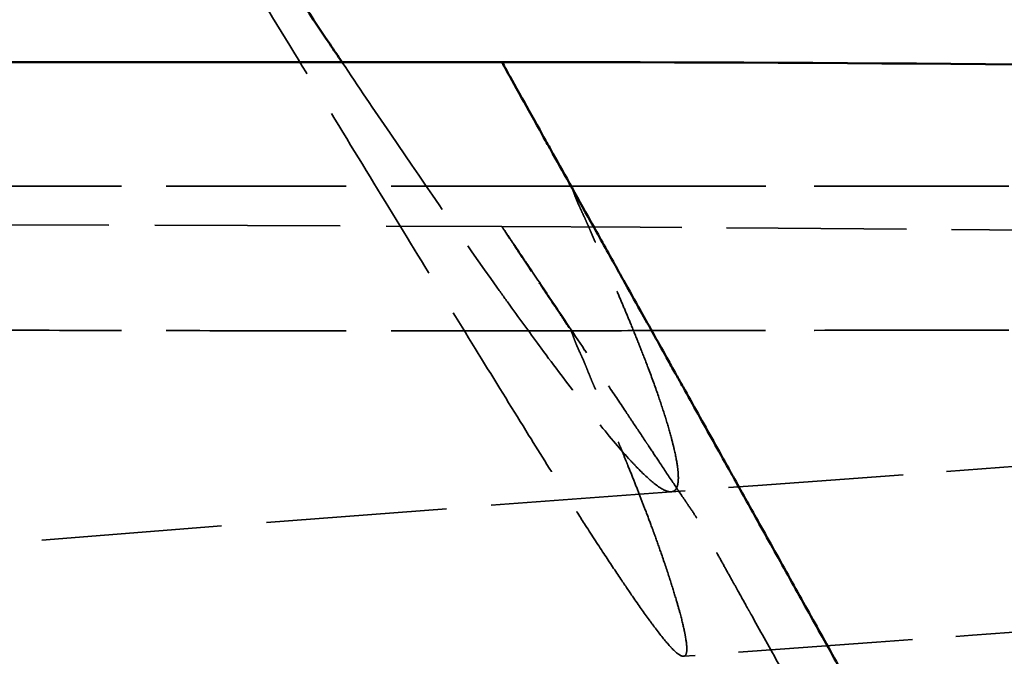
# Model space of a CAD drawing. Header units: millimetres. Extents: x 3367 to 6255, y 2001 to 4216.
# Tile 131 of 256: x 4714 to 4737, y 2134 to 2149. Entities that reach past the tile are written whole.
import ezdxf

# ---------------------------------------------------------------- set-up
doc = ezdxf.new("R2010")
doc.units = ezdxf.units.MM
doc.linetypes.add('DASHED', pattern=[0.2067, 0.1654, -0.0413])
for name, color, linetype, lineweight in [('Sichtbare Kanten(DIN)', 7, 'Continuous', 50), ('Sichtbare tangentiale Kanten(DIN)', 7, 'Continuous', 50), ('Verdeckte Kanten(DIN)', 7, 'DASHED', 35), ('Verdeckte tangentiale Kanten(DIN)', 7, 'DASHED', 35)]:
    doc.layers.add(name, color=color, linetype=linetype, lineweight=lineweight)

msp = doc.modelspace()

# ---------------------------------------------------------------- linework, layer by layer
at = {"layer": 'Sichtbare Kanten(DIN)'}
for points, knots in [([(4312.59721, 2147.68849), (4345.93054, 2147.68849), (4379.26388, 2147.68849), (4516.80137, 2147.6885), (4621.00552, 2147.68852), (4725.20968, 2147.68856)], [0, 0, 0, 0, 10, 10, 41.26124724, 41.26124724, 41.26124724, 41.26124724]), ([(4725.20967, 2147.68857), (4742.18368, 2147.68806), (4759.14369, 2147.34861), (4784.62634, 2146.58764), (4793.16791, 2146.27769), (4805.96994, 2145.70755), (4810.27077, 2145.49347), (4816.68097, 2145.18079), (4818.85075, 2145.07717), (4822.05496, 2144.94674), (4823.1467, 2144.90663), (4825.26826, 2144.84455), (4826.13503, 2144.82744), (4826.95913, 2144.82754)], [0, 0, 0, 0, 5.09220574, 5.09220574, 7.65817546, 7.65817546, 8.95523488, 8.95523488, 9.62353274, 9.62353274, 9.97237215, 9.97237215, 10.35219949, 10.35219949, 10.35219949, 10.35219949])]:
    msp.add_open_spline(points, degree=3, knots=knots, dxfattribs=at)
at = {"layer": 'Sichtbare tangentiale Kanten(DIN)'}
for points, knots in [([(4691.43991, 2194.35864), (4691.52511, 2194.22265), (4691.61045, 2194.08649), (4691.6958, 2193.95039), (4691.74089, 2193.87849), (4691.78597, 2193.80661), (4691.83112, 2193.73464), (4691.87149, 2193.67029), (4691.91191, 2193.60587), (4691.95231, 2193.5415), (4692.12357, 2193.2686), (4692.29453, 2192.99638), (4692.46709, 2192.72185), (4692.51718, 2192.64215), (4692.5674, 2192.56227), (4692.61741, 2192.48273), (4692.73906, 2192.28928), (4692.86191, 2192.09401), (4692.98433, 2191.89954), (4693.15817, 2191.62338), (4693.33115, 2191.34879), (4693.50417, 2191.07433), (4693.60521, 2190.91406), (4693.70625, 2190.75385), (4693.80789, 2190.59275), (4694.05598, 2190.19953), (4694.30357, 2189.8075), (4694.5518, 2189.41479), (4694.90244, 2188.86006), (4695.25451, 2188.30377), (4695.60934, 2187.74378), (4695.8126, 2187.42299), (4696.01671, 2187.10105), (4696.21959, 2186.78127), (4696.37114, 2186.54237), (4696.52294, 2186.30322), (4696.67499, 2186.06375), (4697.03176, 2185.50187), (4697.38995, 2184.93833), (4697.74636, 2184.37808), (4698.0519, 2183.8978), (4698.35615, 2183.41991), (4698.66238, 2182.93926), (4698.7154, 2182.85603), (4698.76839, 2182.77288), (4698.82133, 2182.6898), (4699.18083, 2182.12566), (4699.53836, 2181.56507), (4699.89853, 2181.00074), (4700.25715, 2180.43885), (4700.61836, 2179.87329), (4700.97722, 2179.3118), (4701.02642, 2179.23481), (4701.07558, 2179.15789), (4701.1247, 2179.08106), (4701.43565, 2178.5946), (4701.74614, 2178.10915), (4702.05642, 2177.62427), (4702.41632, 2177.06187), (4702.77595, 2176.50023), (4703.13496, 2175.93991), (4703.4945, 2175.37874), (4703.85343, 2174.8189), (4704.21163, 2174.26051), (4704.82767, 2173.3002), (4705.44159, 2172.3442), (4706.0516, 2171.39534), (4706.1524, 2171.23855), (4706.2531, 2171.08194), (4706.3537, 2170.92553), (4707.06352, 2169.82184), (4707.76826, 2168.72756), (4708.46709, 2167.64412), (4708.47064, 2167.63861), (4708.47419, 2167.63311), (4708.47774, 2167.6276), (4709.17052, 2166.55356), (4709.85741, 2165.49014), (4710.53718, 2164.43946), (4710.64108, 2164.27888), (4710.74481, 2164.11859), (4710.84837, 2163.95861), (4711.42095, 2163.07407), (4711.98819, 2162.19905), (4712.54962, 2161.33438), (4713.20453, 2160.32572), (4713.85154, 2159.33109), (4714.48919, 2158.35299), (4714.76392, 2157.93157), (4715.0369, 2157.51323), (4715.30798, 2157.09822), (4715.65519, 2156.56668), (4715.99943, 2156.0404), (4716.34026, 2155.52013), (4716.934, 2154.6138), (4717.51745, 2153.72563), (4718.08862, 2152.85924), (4718.48582, 2152.25674), (4718.87707, 2151.66479), (4719.2622, 2151.08391), (4719.4174, 2150.84982), (4719.57155, 2150.61758), (4719.72464, 2150.38724), (4720.24465, 2149.60484), (4720.75241, 2148.84427), (4721.24658, 2148.10828), (4721.34113, 2147.96746), (4721.43518, 2147.82755), (4721.52873, 2147.68856)], [0, 0, 0, 0, 0.004395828, 0.004395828, 0.004395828, 0.006717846, 0.006717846, 0.006717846, 0.008794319, 0.008794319, 0.008794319, 0.017597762, 0.017597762, 0.017597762, 0.020153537, 0.020153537, 0.020153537, 0.026369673, 0.026369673, 0.026369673, 0.035196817, 0.035196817, 0.035196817, 0.04035149, 0.04035149, 0.04035149, 0.052933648, 0.052933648, 0.052933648, 0.070706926, 0.070706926, 0.070706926, 0.080888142, 0.080888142, 0.080888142, 0.088494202, 0.088494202, 0.088494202, 0.106340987, 0.106340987, 0.106340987, 0.121640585, 0.121640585, 0.121640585, 0.124289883, 0.124289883, 0.124289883, 0.142280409, 0.142280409, 0.142280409, 0.160193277, 0.160193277, 0.160193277, 0.162649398, 0.162649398, 0.162649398, 0.178199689, 0.178199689, 0.178199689, 0.196236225, 0.196236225, 0.196236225, 0.214299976, 0.214299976, 0.214299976, 0.245365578, 0.245365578, 0.245365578, 0.250498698, 0.250498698, 0.250498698, 0.286718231, 0.286718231, 0.286718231, 0.286902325, 0.286902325, 0.286902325, 0.322811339, 0.322811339, 0.322811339, 0.328299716, 0.328299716, 0.328299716, 0.358644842, 0.358644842, 0.358644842, 0.394042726, 0.394042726, 0.394042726, 0.409294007, 0.409294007, 0.409294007, 0.428828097, 0.428828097, 0.428828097, 0.462857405, 0.462857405, 0.462857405, 0.486521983, 0.486521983, 0.486521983, 0.496058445, 0.496058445, 0.496058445, 0.528450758, 0.528450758, 0.528450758, 0.534648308, 0.534648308, 0.534648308, 0.534648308]), ([(4736.77898, 2126.94221), (4736.62233, 2127.22316), (4736.46565, 2127.5041), (4736.30897, 2127.78503), (4736.19865, 2127.98283), (4736.08834, 2128.18061), (4735.97802, 2128.3784), (4735.77492, 2128.74254), (4735.57183, 2129.10671), (4735.36876, 2129.47086), (4734.89867, 2130.31383), (4734.42856, 2131.15683), (4733.95845, 2131.99981), (4733.72957, 2132.41022), (4733.50069, 2132.82063), (4733.27182, 2133.23103), (4733.03059, 2133.66358), (4732.78936, 2134.09615), (4732.54814, 2134.52872), (4732.3131, 2134.95021), (4732.07805, 2135.37172), (4731.84299, 2135.79322), (4731.60794, 2136.2147), (4731.3729, 2136.63618), (4731.1379, 2137.05767), (4730.9472, 2137.39969), (4730.75659, 2137.74164), (4730.56586, 2138.08369), (4730.52153, 2138.16318), (4730.47719, 2138.24267), (4730.43285, 2138.32212), (4730.3153, 2138.53274), (4730.19761, 2138.74336), (4730.07995, 2138.95426), (4729.96228, 2139.16519), (4729.84464, 2139.37636), (4729.72789, 2139.58596), (4729.61115, 2139.79554), (4729.49537, 2140.00325), (4729.38138, 2140.20754), (4729.32888, 2140.30162), (4729.27676, 2140.39502), (4729.22501, 2140.48778), (4729.16439, 2140.59644), (4729.10428, 2140.70423), (4729.04466, 2140.81114), (4728.82371, 2141.20737), (4728.60942, 2141.59172), (4728.40268, 2141.96251), (4728.26846, 2142.20323), (4728.13743, 2142.43819), (4728.00983, 2142.66698), (4727.94087, 2142.79064), (4727.87291, 2142.9125), (4727.80598, 2143.03252), (4727.61524, 2143.37454), (4727.43291, 2143.70151), (4727.25968, 2144.01219), (4726.91349, 2144.63307), (4726.60366, 2145.18863), (4726.33688, 2145.66693), (4726.27195, 2145.78335), (4726.20957, 2145.8952), (4726.14981, 2146.00235), (4725.96408, 2146.33537), (4725.80377, 2146.62283), (4725.67104, 2146.86092), (4725.49564, 2147.17558), (4725.36853, 2147.40373), (4725.29285, 2147.53948), (4725.28058, 2147.56151), (4725.26965, 2147.58111), (4725.26007, 2147.59828), (4725.22656, 2147.65838), (4725.20973, 2147.68852), (4725.20968, 2147.68854)], [0.000002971, 0.000002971, 0.000002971, 0.000002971, 0.023823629, 0.023823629, 0.023823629, 0.04059447, 0.04059447, 0.04059447, 0.071470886, 0.071470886, 0.071470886, 0.142946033, 0.142946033, 0.142946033, 0.177743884, 0.177743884, 0.177743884, 0.214420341, 0.214420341, 0.214420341, 0.250158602, 0.250158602, 0.250158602, 0.285895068, 0.285895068, 0.285895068, 0.314894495, 0.314894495, 0.314894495, 0.321633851, 0.321633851, 0.321633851, 0.339500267, 0.339500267, 0.339500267, 0.357369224, 0.357369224, 0.357369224, 0.375237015, 0.375237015, 0.375237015, 0.383465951, 0.383465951, 0.383465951, 0.393105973, 0.393105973, 0.393105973, 0.428833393, 0.428833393, 0.428833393, 0.452027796, 0.452027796, 0.452027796, 0.464563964, 0.464563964, 0.464563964, 0.5002912, 0.5002912, 0.5002912, 0.57168912, 0.57168912, 0.57168912, 0.589066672, 0.589066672, 0.589066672, 0.643077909, 0.643077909, 0.643077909, 0.714460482, 0.714460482, 0.714460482, 0.726043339, 0.726043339, 0.726043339, 0.766590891, 0.766590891, 0.766590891, 0.766590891])]:
    msp.add_open_spline(points, degree=3, knots=knots, dxfattribs=at)
at = {"layer": 'Verdeckte Kanten(DIN)', "ltscale": 25.641466}
msp.add_open_spline([(4768.78739, 2337.00127), (4768.79183, 2337.00705), (4768.79614, 2337.01266), (4768.80248, 2337.02092), (4768.80489, 2337.02405), (4768.80702, 2337.02683), (4768.80749, 2337.02744), (4768.80786, 2337.02792), (4768.80792, 2337.02801), (4768.80792, 2337.02801), (4768.80779, 2337.02783), (4768.80717, 2337.02702), (4768.80653, 2337.02619), (4768.80473, 2337.02384), (4768.80348, 2337.02222), (4768.80011, 2337.01783), (4768.79782, 2337.01484), (4768.79134, 2337.00641), (4768.78691, 2337.00064), (4768.77354, 2336.98323), (4768.76421, 2336.97107), (4768.73333, 2336.93087), (4768.71113, 2336.90197), (4768.62799, 2336.79375), (4768.56588, 2336.71294), (4768.31745, 2336.38991), (4768.12928, 2336.1456), (4767.37649, 2335.16975), (4766.80848, 2334.43684), (4764.53087, 2331.51181), (4762.80627, 2329.32782), (4758.46221, 2323.90451), (4755.83533, 2320.69421), (4752.65338, 2316.88885), (4752.13568, 2316.27231), (4750.05557, 2313.80549), (4748.41665, 2311.88809), (4745.749, 2308.80232), (4744.6306, 2307.5206), (4742.32395, 2304.9016), (4741.22932, 2303.66905), (4737.03112, 2298.98095), (4733.99709, 2295.67164), (4725.20961, 2286.30606), (4719.41551, 2280.38978), (4705.56136, 2266.77318), (4697.6567, 2259.43919), (4680.02833, 2243.82472), (4670.12848, 2235.5317), (4645.36392, 2216.06399), (4630.10151, 2205.09123), (4600.74929, 2185.81211), (4586.8364, 2177.4125), (4558.3463, 2161.6377), (4543.75396, 2154.16504), (4515.45851, 2141.28862), (4502.5577, 2135.94603), (4471.30278, 2124.33845), (4452.65026, 2118.43252), (4414.59646, 2108.69921), (4395.11412, 2104.86324), (4357.01559, 2099.90452), (4338.29803, 2098.62648), (4317.34412, 2098.21223), (4314.96979, 2098.17189), (4312.59711, 2098.1562)], degree=3, knots=[0, 0, 0, 0, 0.0025925, 0.0025925, 0.00444909, 0.00444909, 0.00524374, 0.00524374, 0.00565604, 0.00565604, 0.00624158, 0.00624158, 0.00711865, 0.00711865, 0.00817373, 0.00817373, 0.00970864, 0.00970864, 0.01228874, 0.01228874, 0.01729527, 0.01729527, 0.02865631, 0.02865631, 0.05968194, 0.05968194, 0.15268227, 0.15268227, 0.43153082, 0.43153082, 1.26789995, 1.26789995, 2.52305228, 2.52305228, 2.7659237, 2.7659237, 3.49809276, 3.49809276, 4.12192659, 4.12192659, 4.65470042, 4.65470042, 6.20679983, 6.20679983, 8.92123158, 8.92123158, 12.94569097, 12.94569097, 17.61510694, 17.61510694, 23.99814926, 23.99814926, 30.0366626, 30.0366626, 35.56418241, 35.56418241, 39.95898662, 39.95898662, 45.96670596, 45.96670596, 51.96352361, 51.96352361, 57.54510056, 57.54510056, 58.25743313, 58.25743313, 58.25743313, 58.25743313], dxfattribs=at)
at = {"layer": 'Verdeckte Kanten(DIN)'}
msp.add_open_spline([(4725.20968, 2147.68854), (4725.20968, 2147.68854), (4725.20968, 2147.68854), (4725.20968, 2147.68854)], degree=3, dxfattribs=at)
at = {"layer": 'Verdeckte Kanten(DIN)', "ltscale": 24.340387}
msp.add_open_spline([(4824.74966, 2144.8417), (4824.70321, 2144.84168), (4824.65015, 2144.84162), (4824.51463, 2144.84136), (4824.43102, 2144.84113), (4824.10306, 2144.8399), (4823.85559, 2144.83829), (4822.8561, 2144.82917), (4822.10786, 2144.81652), (4819.11013, 2144.74339), (4816.80428, 2144.63684), (4807.52278, 2144.06256), (4800.24589, 2143.30231), (4782.30477, 2141.66962), (4771.5462, 2140.86561), (4750.26326, 2139.36147), (4739.76378, 2138.57119), (4729.11237, 2137.79394)], degree=3, knots=[0, 0, 0, 0, 0.01898345, 0.01898345, 0.04719968, 0.04719968, 0.13182857, 0.13182857, 0.38569805, 0.38569805, 1.14794203, 1.14794203, 3.44205734, 3.44205734, 6.74398113, 6.74398113, 10.05933528, 10.05933528, 10.05933528, 10.05933528], dxfattribs=at)
at = {"layer": 'Verdeckte Kanten(DIN)', "ltscale": 25.757341}
msp.add_open_spline([(4312.5972, 2143.88871), (4345.93054, 2143.8855), (4379.26387, 2143.88828), (4516.80149, 2143.91295), (4621.00683, 2144.32163), (4725.21008, 2143.90116)], degree=3, knots=[0, 0, 0, 0, 10.00000014, 10.00000014, 41.26128712, 41.26128712, 41.26128712, 41.26128712], dxfattribs=at)
at = {"layer": 'Verdeckte Kanten(DIN)', "ltscale": 0.002434}
msp.add_open_spline([(4725.21007, 2143.9011), (4725.21007, 2143.9011), (4725.21007, 2143.9011), (4725.21007, 2143.9011)], degree=3, dxfattribs=at)
at = {"layer": 'Verdeckte Kanten(DIN)', "ltscale": 25.036663}
msp.add_open_spline([(4725.21007, 2143.9011), (4742.17903, 2143.83146), (4759.13411, 2143.56236), (4784.60624, 2142.78338), (4793.14286, 2142.46901), (4805.93533, 2141.90515), (4810.2346, 2141.69427), (4816.63907, 2141.38851), (4818.80613, 2141.28745), (4822.00298, 2141.16103), (4823.08776, 2141.12253), (4825.19474, 2141.06352), (4826.08777, 2141.04738), (4826.90471, 2141.04777)], degree=3, knots=[0, 0, 0, 0, 5.090767, 5.090767, 7.65511987, 7.65511987, 8.95290806, 8.95290806, 9.62129157, 9.62129157, 9.96953872, 9.96953872, 10.34564065, 10.34564065, 10.34564065, 10.34564065], dxfattribs=at)
at = {"layer": 'Verdeckte Kanten(DIN)', "ltscale": 24.274448}
msp.add_open_spline([(4824.72144, 2141.04173), (4824.65841, 2141.0417), (4824.58519, 2141.04157), (4824.40259, 2141.04107), (4824.2882, 2141.04061), (4823.9478, 2141.03884), (4823.72179, 2141.0371), (4822.81145, 2141.02783), (4822.1254, 2141.01587), (4819.38533, 2140.9488), (4817.2748, 2140.85413), (4808.78124, 2140.34542), (4802.12148, 2139.66848), (4785.28858, 2138.11254), (4775.02001, 2137.30951), (4752.94711, 2135.73467), (4741.25618, 2134.87004), (4729.39252, 2134.00429)], degree=3, knots=[0, 0, 0, 0, 0.02712435, 0.02712435, 0.06517335, 0.06517335, 0.14296519, 0.14296519, 0.37633665, 0.37633665, 1.07703301, 1.07703301, 3.18582055, 3.18582055, 6.33947783, 6.33947783, 10.0320719, 10.0320719, 10.0320719, 10.0320719], dxfattribs=at)
at = {"layer": 'Verdeckte Kanten(DIN)', "ltscale": 25.110027}
msp.add_open_spline([(4729.10964, 2137.79138), (4703.26985, 2135.87264), (4676.87634, 2133.56091), (4633.19911, 2129.72412), (4615.77537, 2127.78642), (4582.80388, 2122.712), (4566.11526, 2119.522), (4536.12519, 2114.19718), (4523.19322, 2112.05378), (4491.13622, 2107.39468), (4471.89836, 2105.16586), (4427.52898, 2101.30342), (4402.33671, 2100.03114), (4355.63915, 2098.74359), (4334.11642, 2098.56771), (4312.59721, 2098.56433)], degree=3, knots=[0, 0, 0, 0, 8.03892838, 8.03892838, 13.71433771, 13.71433771, 19.03033412, 19.03033412, 22.97249095, 22.97249095, 28.77772558, 28.77772558, 36.33670646, 36.33670646, 42.79247705, 42.79247705, 42.79247705, 42.79247705], dxfattribs=at)
at = {"layer": 'Verdeckte Kanten(DIN)', "ltscale": 0.04222}
msp.add_open_spline([(4729.10964, 2137.79138), (4729.11061, 2137.79145), (4729.11157, 2137.79153), (4729.11254, 2137.79162)], degree=3, dxfattribs=at)
at = {"layer": 'Verdeckte Kanten(DIN)', "ltscale": 0.042665}
msp.add_open_spline([(4729.39062, 2134.00419), (4729.39125, 2134.00422), (4729.39189, 2134.00425), (4729.39251, 2134.0043)], degree=3, dxfattribs=at)
at = {"layer": 'Verdeckte tangentiale Kanten(DIN)', "ltscale": 25.048847}
msp.add_line((4726.80496, 2144.82756), (4312.59721, 2144.82756), dxfattribs=at)
at = {"layer": 'Verdeckte tangentiale Kanten(DIN)', "ltscale": 27.083954}
msp.add_line((4726.80496, 2144.82754), (4824.77439, 2144.82754), dxfattribs=at)
at = {"layer": 'Verdeckte tangentiale Kanten(DIN)', "ltscale": 26.039379}
msp.add_open_spline([(4692.89372, 2192.22947), (4693.06365, 2191.9598), (4693.23359, 2191.6901), (4693.40417, 2191.42006), (4693.57482, 2191.1499), (4693.74618, 2190.87927), (4693.91752, 2190.60815), (4694.26165, 2190.0636), (4694.60582, 2189.51688), (4694.95031, 2188.96897), (4695.64291, 2187.86741), (4696.33715, 2186.76052), (4697.03347, 2185.65076), (4697.73497, 2184.53274), (4698.43831, 2183.41225), (4699.1413, 2182.29149), (4699.85017, 2181.16136), (4700.55901, 2180.03046), (4701.26614, 2178.90084), (4701.97931, 2177.76158), (4702.69065, 2176.62377), (4703.39934, 2175.48936), (4704.11362, 2174.34599), (4704.82521, 2173.20607), (4705.53219, 2172.07183), (4706.24398, 2170.92988), (4706.9512, 2169.79353), (4707.65233, 2168.66507), (4708.35661, 2167.53155), (4709.05468, 2166.40608), (4709.74523, 2165.29172), (4710.43565, 2164.17757), (4711.11855, 2163.07455), (4711.79205, 2161.9841), (4712.46054, 2160.90176), (4713.11987, 2159.83167), (4713.7686, 2158.77661), (4715.03728, 2156.71329), (4716.2662, 2154.7061), (4717.44822, 2152.77571), (4718.02217, 2151.8384), (4718.58511, 2150.91915), (4719.1351, 2150.02022), (4719.67376, 2149.1398), (4720.19996, 2148.27892), (4720.71251, 2147.44063), (4721.21485, 2146.61905), (4721.70401, 2145.81931), (4722.17654, 2145.0449), (4722.64017, 2144.2851), (4723.08776, 2143.54967), (4723.51955, 2142.8442), (4723.94336, 2142.15178), (4724.352, 2141.48815), (4724.74102, 2140.85723), (4725.12276, 2140.23811), (4725.48562, 2139.65043), (4725.82778, 2139.09901), (4726.11642, 2138.63385), (4726.39035, 2138.19447), (4726.64876, 2137.78382), (4726.69087, 2137.71689), (4726.73262, 2137.65074), (4726.774, 2137.58536), (4726.89817, 2137.38917), (4727.01901, 2137.20002), (4727.13626, 2137.01815), (4727.2924, 2136.77596), (4727.44184, 2136.54647), (4727.58386, 2136.3307), (4727.72064, 2136.1229), (4727.85054, 2135.92783), (4727.97318, 2135.74586), (4728.06938, 2135.60313), (4728.16104, 2135.46859), (4728.24817, 2135.3424), (4728.38335, 2135.14659), (4728.50759, 2134.97091), (4728.62058, 2134.81649), (4728.6703, 2134.74854), (4728.71786, 2134.6847), (4728.76322, 2134.62505), (4728.88509, 2134.46479), (4728.99113, 2134.33469), (4729.08115, 2134.23575), (4729.09902, 2134.2161), (4729.11627, 2134.19767), (4729.13289, 2134.18049), (4729.22995, 2134.08013), (4729.30552, 2134.02225), (4729.36082, 2134.00775), (4729.36187, 2134.00748), (4729.3629, 2134.00722), (4729.36393, 2134.00698), (4729.37349, 2134.00472), (4729.38238, 2134.00379), (4729.39062, 2134.00419)], degree=3, knots=[0, 0, 0, 0, 0.008450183, 0.008450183, 0.008450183, 0.016904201, 0.016904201, 0.016904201, 0.033884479, 0.033884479, 0.033884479, 0.068022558, 0.068022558, 0.068022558, 0.102414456, 0.102414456, 0.102414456, 0.137094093, 0.137094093, 0.137094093, 0.172069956, 0.172069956, 0.172069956, 0.207321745, 0.207321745, 0.207321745, 0.242813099, 0.242813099, 0.242813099, 0.278463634, 0.278463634, 0.278463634, 0.314107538, 0.314107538, 0.314107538, 0.349486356, 0.349486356, 0.349486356, 0.418674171, 0.418674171, 0.418674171, 0.452268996, 0.452268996, 0.452268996, 0.485171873, 0.485171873, 0.485171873, 0.517419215, 0.517419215, 0.517419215, 0.549058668, 0.549058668, 0.549058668, 0.580113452, 0.580113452, 0.580113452, 0.610587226, 0.610587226, 0.610587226, 0.636294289, 0.636294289, 0.636294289, 0.640484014, 0.640484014, 0.640484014, 0.653058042, 0.653058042, 0.653058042, 0.669802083, 0.669802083, 0.669802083, 0.685928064, 0.685928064, 0.685928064, 0.698576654, 0.698576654, 0.698576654, 0.718202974, 0.718202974, 0.718202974, 0.726839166, 0.726839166, 0.726839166, 0.750041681, 0.750041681, 0.750041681, 0.754649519, 0.754649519, 0.754649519, 0.781561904, 0.781561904, 0.781561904, 0.782069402, 0.782069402, 0.782069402, 0.786788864, 0.786788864, 0.786788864, 0.786788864], dxfattribs=at)
at = {"layer": 'Verdeckte tangentiale Kanten(DIN)', "ltscale": 24.815741}
msp.add_open_spline([(4721.52873, 2147.68856), (4721.90709, 2147.12635), (4722.27712, 2146.57927), (4722.63793, 2146.04902), (4722.64274, 2146.04195), (4722.64755, 2146.03489), (4722.65236, 2146.02782), (4723.52691, 2144.7428), (4724.34797, 2143.55554), (4725.09446, 2142.50765), (4725.19579, 2142.36541), (4725.29573, 2142.22577), (4725.39422, 2142.08882), (4725.64436, 2141.74101), (4725.88491, 2141.41038), (4726.11468, 2141.09924), (4726.42683, 2140.67654), (4726.71907, 2140.28985), (4726.98999, 2139.94062), (4727.14534, 2139.74036), (4727.29368, 2139.55241), (4727.43474, 2139.37756), (4727.70856, 2139.03815), (4727.95477, 2138.74819), (4728.17083, 2138.51344), (4728.21988, 2138.46014), (4728.26739, 2138.40969), (4728.31332, 2138.36215), (4728.4654, 2138.2047), (4728.60009, 2138.07918), (4728.71655, 2137.98643), (4728.86298, 2137.86981), (4728.97966, 2137.80495), (4729.06745, 2137.79295), (4729.06897, 2137.79274), (4729.07047, 2137.79255), (4729.07197, 2137.79237), (4729.08519, 2137.79082), (4729.09774, 2137.7905), (4729.10964, 2137.79138)], degree=3, knots=[0.534648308, 0.534648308, 0.534648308, 0.534648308, 0.559716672, 0.559716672, 0.559716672, 0.560050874, 0.560050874, 0.560050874, 0.620853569, 0.620853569, 0.620853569, 0.629106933, 0.629106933, 0.629106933, 0.650068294, 0.650068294, 0.650068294, 0.678545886, 0.678545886, 0.678545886, 0.694875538, 0.694875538, 0.694875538, 0.726573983, 0.726573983, 0.726573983, 0.733770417, 0.733770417, 0.733770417, 0.757603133, 0.757603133, 0.757603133, 0.787568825, 0.787568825, 0.787568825, 0.788085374, 0.788085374, 0.788085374, 0.792650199, 0.792650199, 0.792650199, 0.792650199], dxfattribs=at)
at = {"layer": 'Verdeckte tangentiale Kanten(DIN)', "ltscale": 8.94256}
msp.add_open_spline([(4725.20968, 2147.68854), (4725.20966, 2147.68855), (4725.21342, 2147.68177), (4725.22097, 2147.66819), (4725.24898, 2147.61783), (4725.32929, 2147.47371), (4725.45959, 2147.2401), (4725.47017, 2147.22113), (4725.48108, 2147.20156), (4725.49232, 2147.18141), (4725.61946, 2146.95348), (4725.78856, 2146.65048), (4725.99645, 2146.27789), (4726.14731, 2146.00751), (4726.31854, 2145.70057), (4726.50783, 2145.36104), (4726.60247, 2145.19128), (4726.70163, 2145.01339), (4726.80496, 2144.82755)], degree=3, knots=[0.766592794, 0.766592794, 0.766592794, 0.766592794, 0.785839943, 0.785839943, 0.785839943, 0.857220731, 0.857220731, 0.857220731, 0.863019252, 0.863019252, 0.863019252, 0.928606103, 0.928606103, 0.928606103, 0.976202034, 0.976202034, 0.976202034, 1, 1, 1, 1], dxfattribs=at)
at = {"layer": 'Verdeckte tangentiale Kanten(DIN)', "ltscale": 29.843342}
msp.add_open_spline([(4729.11254, 2137.79162), (4729.16721, 2137.79664), (4729.20767, 2137.8277), (4729.23473, 2137.88341), (4729.23979, 2137.89384), (4729.24439, 2137.90514), (4729.24852, 2137.9173), (4729.27203, 2137.98651), (4729.27915, 2138.08374), (4729.27077, 2138.20965), (4729.26806, 2138.25043), (4729.26373, 2138.29421), (4729.25779, 2138.3409), (4729.24222, 2138.46331), (4729.21598, 2138.60572), (4729.17937, 2138.76618), (4729.15894, 2138.85571), (4729.13529, 2138.95085), (4729.10831, 2139.05158), (4729.07055, 2139.19259), (4729.02638, 2139.34454), (4728.97563, 2139.50731), (4728.97293, 2139.51598), (4728.97021, 2139.52469), (4728.96746, 2139.53342), (4728.91859, 2139.68914), (4728.86376, 2139.8546), (4728.80273, 2140.03007), (4728.73799, 2140.21622), (4728.66626, 2140.41363), (4728.58758, 2140.62257), (4728.53318, 2140.76704), (4728.47546, 2140.91702), (4728.41427, 2141.07258), (4728.38646, 2141.14327), (4728.35794, 2141.21511), (4728.32869, 2141.28814), (4728.27602, 2141.41965), (4728.22092, 2141.55503), (4728.1634, 2141.69439), (4728.11798, 2141.80446), (4728.07105, 2141.91701), (4728.02246, 2142.03225), (4727.9752, 2142.14433), (4727.92644, 2142.25891), (4727.87618, 2142.37616), (4727.86755, 2142.39627), (4727.85888, 2142.41647), (4727.85017, 2142.43675), (4727.79053, 2142.57556), (4727.72885, 2142.71797), (4727.66573, 2142.86361), (4727.6341, 2142.93658), (4727.6021, 2143.01037), (4727.56902, 2143.08489), (4727.56359, 2143.09713), (4727.55812, 2143.10938), (4727.55263, 2143.12166), (4727.52415, 2143.18531), (4727.49496, 2143.24947), (4727.46512, 2143.31446), (4727.43471, 2143.3807), (4727.40368, 2143.44779), (4727.37341, 2143.51561), (4727.36831, 2143.52704), (4727.36323, 2143.53849), (4727.35818, 2143.54996), (4727.33321, 2143.60669), (4727.30886, 2143.66391), (4727.28443, 2143.7215), (4727.27598, 2143.74143), (4727.26751, 2143.76141), (4727.25895, 2143.78144), (4727.23778, 2143.83098), (4727.21618, 2143.88087), (4727.19392, 2143.93126), (4727.18033, 2143.96202), (4727.16649, 2143.99297), (4727.15231, 2144.02415), (4727.13445, 2144.06344), (4727.11625, 2144.10319), (4727.09764, 2144.14325), (4727.07467, 2144.19271), (4727.05108, 2144.24265), (4727.02784, 2144.2932), (4727.01732, 2144.31606), (4727.00689, 2144.33896), (4726.99653, 2144.36196), (4726.96656, 2144.42849), (4726.93715, 2144.49596), (4726.91042, 2144.56384), (4726.90625, 2144.57443), (4726.9021, 2144.58503), (4726.898, 2144.59565), (4726.87966, 2144.64313), (4726.86231, 2144.69082), (4726.843, 2144.73889), (4726.83119, 2144.7683), (4726.81872, 2144.79785), (4726.80496, 2144.82753)], degree=3, knots=[0.793022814, 0.793022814, 0.793022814, 0.793022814, 0.814198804, 0.814198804, 0.814198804, 0.818164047, 0.818164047, 0.818164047, 0.840730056, 0.840730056, 0.840730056, 0.848038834, 0.848038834, 0.848038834, 0.867200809, 0.867200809, 0.867200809, 0.877892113, 0.877892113, 0.877892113, 0.8928588, 0.8928588, 0.8928588, 0.89365634, 0.89365634, 0.89365634, 0.907873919, 0.907873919, 0.907873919, 0.922956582, 0.922956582, 0.922956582, 0.933385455, 0.933385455, 0.933385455, 0.938124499, 0.938124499, 0.938124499, 0.946659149, 0.946659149, 0.946659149, 0.953400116, 0.953400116, 0.953400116, 0.959956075, 0.959956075, 0.959956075, 0.9610811, 0.9610811, 0.9610811, 0.968784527, 0.968784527, 0.968784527, 0.972644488, 0.972644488, 0.972644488, 0.973278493, 0.973278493, 0.973278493, 0.976564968, 0.976564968, 0.976564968, 0.97991467, 0.97991467, 0.97991467, 0.980479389, 0.980479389, 0.980479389, 0.983272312, 0.983272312, 0.983272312, 0.984238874, 0.984238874, 0.984238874, 0.986629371, 0.986629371, 0.986629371, 0.988088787, 0.988088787, 0.988088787, 0.98992831, 0.98992831, 0.98992831, 0.9921994, 0.9921994, 0.9921994, 0.993226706, 0.993226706, 0.993226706, 0.996197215, 0.996197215, 0.996197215, 0.996660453, 0.996660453, 0.996660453, 0.998732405, 0.998732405, 0.998732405, 1, 1, 1, 1], dxfattribs=at)
at = {"layer": 'Verdeckte tangentiale Kanten(DIN)', "ltscale": 7.518825}
msp.add_open_spline([(4725.21007, 2143.9011), (4725.20962, 2143.9011), (4725.2154, 2143.89184), (4725.22735, 2143.8734), (4725.24009, 2143.85374), (4725.25981, 2143.82364), (4725.28645, 2143.78317), (4725.31763, 2143.7358), (4725.35827, 2143.67423), (4725.40776, 2143.59898), (4725.42905, 2143.56661), (4725.45197, 2143.53171), (4725.47656, 2143.49432), (4725.50925, 2143.44462), (4725.54489, 2143.39054), (4725.58356, 2143.33215), (4725.65139, 2143.22974), (4725.72856, 2143.11408), (4725.81466, 2142.98565), (4725.90089, 2142.85703), (4725.99602, 2142.7157), (4726.09865, 2142.56243), (4726.20171, 2142.40851), (4726.31234, 2142.24255), (4726.42976, 2142.0659), (4726.45826, 2142.02303), (4726.48716, 2141.97954), (4726.51649, 2141.93536), (4726.54788, 2141.8881), (4726.57968, 2141.84019), (4726.61197, 2141.79152), (4726.67459, 2141.69714), (4726.73906, 2141.59993), (4726.80496, 2141.5002)], degree=3, knots=[0.776758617, 0.776758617, 0.776758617, 0.776758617, 0.800030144, 0.800030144, 0.800030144, 0.824835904, 0.824835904, 0.824835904, 0.853871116, 0.853871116, 0.853871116, 0.866360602, 0.866360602, 0.866360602, 0.882964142, 0.882964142, 0.882964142, 0.912087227, 0.912087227, 0.912087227, 0.941253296, 0.941253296, 0.941253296, 0.970542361, 0.970542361, 0.970542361, 0.977650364, 0.977650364, 0.977650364, 0.985254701, 0.985254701, 0.985254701, 1, 1, 1, 1], dxfattribs=at)
at = {"layer": 'Verdeckte tangentiale Kanten(DIN)', "ltscale": 22.129782}
msp.add_open_spline([(4736.38686, 2125.20274), (4736.23323, 2125.4786), (4736.07959, 2125.75444), (4735.92597, 2126.03026), (4735.61872, 2126.58192), (4735.31155, 2127.13353), (4735.00437, 2127.68507), (4734.66012, 2128.30314), (4734.31582, 2128.92125), (4733.97158, 2129.53911), (4733.85502, 2129.74831), (4733.73847, 2129.95748), (4733.62191, 2130.1667), (4733.39148, 2130.58027), (4733.16108, 2130.99382), (4732.9307, 2131.40737), (4732.87435, 2131.50851), (4732.81801, 2131.60966), (4732.76167, 2131.7108), (4732.58764, 2132.02326), (4732.41366, 2132.33574), (4732.23974, 2132.6482), (4732.01062, 2133.05983), (4731.78151, 2133.47147), (4731.55228, 2133.88308), (4731.35069, 2134.24506), (4731.14906, 2134.6069), (4730.94774, 2134.96898), (4730.91795, 2135.02256), (4730.88817, 2135.07615), (4730.85838, 2135.12972), (4730.78753, 2135.25714), (4730.71654, 2135.38473), (4730.64544, 2135.51211), (4730.60106, 2135.59162), (4730.55663, 2135.67106), (4730.51225, 2135.7506), (4730.45573, 2135.85192), (4730.39927, 2135.95292), (4730.34306, 2136.05425), (4730.28434, 2136.16012), (4730.22589, 2136.26637), (4730.16743, 2136.37222), (4730.12506, 2136.44895), (4730.08251, 2136.52567), (4730.03939, 2136.60241), (4730.02456, 2136.6288), (4730.00966, 2136.6552), (4729.99468, 2136.6816), (4729.93695, 2136.78335), (4729.87947, 2136.8851), (4729.82045, 2136.98578), (4729.79421, 2137.03055), (4729.76754, 2137.07518), (4729.74035, 2137.11947), (4729.71047, 2137.16814), (4729.67997, 2137.2164), (4729.64881, 2137.26432), (4729.59335, 2137.34961), (4729.53574, 2137.43361), (4729.47883, 2137.51717), (4729.46541, 2137.53688), (4729.45202, 2137.55655), (4729.43867, 2137.57621), (4729.3402, 2137.72116), (4729.24384, 2137.8647), (4729.14906, 2138.00662), (4729.03836, 2138.17236), (4728.92987, 2138.336), (4728.82282, 2138.49718), (4728.74439, 2138.61527), (4728.66675, 2138.73208), (4728.58993, 2138.84744), (4728.56314, 2138.88767), (4728.53645, 2138.92772), (4728.50986, 2138.96761), (4728.40745, 2139.12129), (4728.30658, 2139.27239), (4728.20761, 2139.42082), (4728.15895, 2139.49379), (4728.11072, 2139.5661), (4728.06292, 2139.63775), (4727.91688, 2139.85668), (4727.77485, 2140.06949), (4727.63751, 2140.27543), (4727.45659, 2140.54674), (4727.28352, 2140.80623), (4727.11901, 2141.05281), (4727.1184, 2141.05373), (4727.11779, 2141.05465), (4727.11717, 2141.05557), (4726.83075, 2141.48489), (4726.57033, 2141.87494), (4726.34074, 2142.21846), (4726.30763, 2142.268), (4726.27516, 2142.31657), (4726.24336, 2142.36416), (4726.05573, 2142.64488), (4725.89085, 2142.89115), (4725.75154, 2143.09908), (4725.70494, 2143.16862), (4725.6612, 2143.23388), (4725.62034, 2143.29475), (4725.4583, 2143.53615), (4725.34233, 2143.70864), (4725.27606, 2143.80625), (4725.27199, 2143.81224), (4725.26811, 2143.81795), (4725.26441, 2143.82338), (4725.23812, 2143.86197), (4725.22121, 2143.88623), (4725.21403, 2143.89606), (4725.2116, 2143.89939), (4725.21028, 2143.90107), (4725.21007, 2143.9011)], degree=3, knots=[0.000000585, 0.000000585, 0.000000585, 0.000000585, 0.026602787, 0.026602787, 0.026602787, 0.079808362, 0.079808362, 0.079808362, 0.139433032, 0.139433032, 0.139433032, 0.159621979, 0.159621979, 0.159621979, 0.199531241, 0.199531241, 0.199531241, 0.209292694, 0.209292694, 0.209292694, 0.239447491, 0.239447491, 0.239447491, 0.279173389, 0.279173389, 0.279173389, 0.314109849, 0.314109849, 0.314109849, 0.319279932, 0.319279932, 0.319279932, 0.331577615, 0.331577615, 0.331577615, 0.339254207, 0.339254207, 0.339254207, 0.349031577, 0.349031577, 0.349031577, 0.359246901, 0.359246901, 0.359246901, 0.366651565, 0.366651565, 0.366651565, 0.369198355, 0.369198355, 0.369198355, 0.379015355, 0.379015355, 0.379015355, 0.383381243, 0.383381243, 0.383381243, 0.388179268, 0.388179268, 0.388179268, 0.396718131, 0.396718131, 0.396718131, 0.398732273, 0.398732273, 0.398732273, 0.413588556, 0.413588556, 0.413588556, 0.430939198, 0.430939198, 0.430939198, 0.443651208, 0.443651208, 0.443651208, 0.448084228, 0.448084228, 0.448084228, 0.465162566, 0.465162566, 0.465162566, 0.473558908, 0.473558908, 0.473558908, 0.499214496, 0.499214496, 0.499214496, 0.533013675, 0.533013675, 0.533013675, 0.533139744, 0.533139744, 0.533139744, 0.592009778, 0.592009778, 0.592009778, 0.600499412, 0.600499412, 0.600499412, 0.650583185, 0.650583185, 0.650583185, 0.667335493, 0.667335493, 0.667335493, 0.733775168, 0.733775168, 0.733775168, 0.737855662, 0.737855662, 0.737855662, 0.766857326, 0.766857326, 0.766857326, 0.776683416, 0.776683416, 0.776683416, 0.776683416], dxfattribs=at)
at = {"layer": 'Verdeckte tangentiale Kanten(DIN)', "ltscale": 25.048813}
msp.add_open_spline([(4726.80496, 2141.50021), (4726.59987, 2141.4995), (4725.98461, 2141.49864), (4724.75364, 2141.49745), (4722.49547, 2141.49726), (4719.41449, 2141.50031), (4715.71591, 2141.50776), (4712.01618, 2141.51741), (4708.31616, 2141.52783), (4703.38366, 2141.54109), (4697.21882, 2141.55153), (4689.82161, 2141.55616), (4682.42507, 2141.55791), (4675.02892, 2141.55769), (4665.16712, 2141.5557), (4652.83947, 2141.55398), (4638.04609, 2141.54661), (4623.25301, 2141.53932), (4608.45986, 2141.53273), (4593.66675, 2141.52715), (4573.94255, 2141.52056), (4549.28735, 2141.51479), (4519.70108, 2141.51), (4490.11481, 2141.50669), (4460.52855, 2141.50424), (4430.94228, 2141.50231), (4401.35601, 2141.50073), (4368.48257, 2141.49909), (4338.8966, 2141.49847), (4319.17271, 2141.49758), (4312.59809, 2141.49754)], degree=3, knots=[0.000000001, 0.000000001, 0.000000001, 0.000000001, 0.001485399, 0.004456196, 0.008915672, 0.017840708, 0.026770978, 0.035703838, 0.04463729, 0.053569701, 0.071429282, 0.089287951, 0.107145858, 0.125000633, 0.142856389, 0.178572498, 0.214286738, 0.250001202, 0.28571521, 0.321429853, 0.357144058, 0.428572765, 0.500001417, 0.571430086, 0.64285876, 0.714287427, 0.785716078, 0.857144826, 0.952381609, 1, 1, 1, 1], dxfattribs=at)
at = {"layer": 'Verdeckte tangentiale Kanten(DIN)', "ltscale": 27.07865}
msp.add_open_spline([(4726.80496, 2141.50021), (4727.19152, 2141.50107), (4728.35122, 2141.50321), (4730.77172, 2141.50792), (4735.59561, 2141.51491), (4742.73624, 2141.5191), (4751.93632, 2141.50823), (4761.82715, 2141.47556), (4772.19869, 2141.41838), (4781.04647, 2141.3522), (4787.3107, 2141.29962), (4790.89965, 2141.26818), (4793.584, 2141.24539), (4796.25803, 2141.21781), (4799.79398, 2141.1838), (4804.16447, 2141.14335), (4809.34359, 2141.10057), (4816.08988, 2141.05583), (4821.20544, 2141.04032), (4824.62505, 2141.04165), (4824.72144, 2141.0417)], degree=3, knots=[0, 0, 0, 0, 0.008476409, 0.025429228, 0.053075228, 0.114251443, 0.182003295, 0.254808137, 0.331134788, 0.4094372, 0.448842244, 0.468522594, 0.488155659, 0.507719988, 0.527186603, 0.565731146, 0.603615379, 0.640844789, 0.71380955, 0.715925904, 0.715925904, 0.715925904, 0.715925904], dxfattribs=at)
at = {"layer": 'Verdeckte tangentiale Kanten(DIN)', "ltscale": 31.70676}
msp.add_open_spline([(4729.39251, 2134.0043), (4729.43041, 2134.00708), (4729.45404, 2134.03849), (4729.4639, 2134.09757), (4729.46554, 2134.10744), (4729.46681, 2134.11808), (4729.46769, 2134.12948), (4729.47323, 2134.20118), (4729.4642, 2134.30306), (4729.44211, 2134.43291), (4729.4345, 2134.47763), (4729.42535, 2134.52567), (4729.4147, 2134.57702), (4729.3897, 2134.69758), (4729.35595, 2134.8363), (4729.31378, 2134.9927), (4729.28629, 2135.09464), (4729.25523, 2135.20409), (4729.22051, 2135.3211), (4729.17914, 2135.46049), (4729.13267, 2135.61065), (4729.08083, 2135.77174), (4729.07771, 2135.78144), (4729.07457, 2135.79119), (4729.07141, 2135.80097), (4729.01565, 2135.9735), (4728.95381, 2136.15837), (4728.8854, 2136.35581), (4728.8383, 2136.49175), (4728.7881, 2136.63369), (4728.73457, 2136.78162), (4728.71013, 2136.84915), (4728.68501, 2136.91793), (4728.65918, 2136.98798), (4728.61279, 2137.11382), (4728.56406, 2137.2437), (4728.51309, 2137.37754), (4728.47332, 2137.482), (4728.43219, 2137.58887), (4728.38959, 2137.69838), (4728.34628, 2137.80971), (4728.30178, 2137.92339), (4728.25551, 2138.04032), (4728.20922, 2138.15731), (4728.16116, 2138.27755), (4728.11175, 2138.40026), (4728.09889, 2138.4322), (4728.08593, 2138.46431), (4728.07287, 2138.49663), (4728.0356, 2138.58884), (4727.99749, 2138.68243), (4727.95835, 2138.77776), (4727.93744, 2138.82869), (4727.91623, 2138.88012), (4727.89474, 2138.93184), (4727.86192, 2139.01078), (4727.82834, 2139.09099), (4727.79413, 2139.17173), (4727.7642, 2139.24237), (4727.73378, 2139.31341), (4727.7028, 2139.38557), (4727.67478, 2139.45085), (4727.64634, 2139.51674), (4727.6178, 2139.58345), (4727.6125, 2139.59583), (4727.60721, 2139.60824), (4727.60191, 2139.62066), (4727.57608, 2139.68118), (4727.55033, 2139.74235), (4727.52365, 2139.80403), (4727.51521, 2139.82355), (4727.50667, 2139.84313), (4727.49807, 2139.86277), (4727.47466, 2139.91622), (4727.4495, 2139.97071), (4727.42467, 2140.02488), (4727.39152, 2140.0972), (4727.359, 2140.16896), (4727.32722, 2140.24224), (4727.30958, 2140.2829), (4727.29216, 2140.32403), (4727.27475, 2140.36545), (4727.25972, 2140.40121), (4727.2451, 2140.43715), (4727.23044, 2140.47347), (4727.20861, 2140.52755), (4727.1867, 2140.58246), (4727.16429, 2140.63775), (4727.15219, 2140.66758), (4727.13997, 2140.69753), (4727.12746, 2140.72765), (4727.10123, 2140.7908), (4727.07369, 2140.8547), (4727.04479, 2140.91886), (4727.03396, 2140.9429), (4727.02291, 2140.96705), (4727.01182, 2140.99123), (4726.97972, 2141.06122), (4726.94725, 2141.1314), (4726.91847, 2141.20248), (4726.91344, 2141.2149), (4726.90849, 2141.22737), (4726.90366, 2141.23979), (4726.88798, 2141.28019), (4726.87356, 2141.32032), (4726.85826, 2141.3619), (4726.85358, 2141.37462), (4726.84883, 2141.38743), (4726.84416, 2141.40007), (4726.83184, 2141.43342), (4726.81918, 2141.46689), (4726.80496, 2141.50021)], degree=3, knots=[0.787153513, 0.787153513, 0.787153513, 0.787153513, 0.809140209, 0.809140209, 0.809140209, 0.812813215, 0.812813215, 0.812813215, 0.835916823, 0.835916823, 0.835916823, 0.843874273, 0.843874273, 0.843874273, 0.862556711, 0.862556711, 0.862556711, 0.874733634, 0.874733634, 0.874733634, 0.889240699, 0.889240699, 0.889240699, 0.890114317, 0.890114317, 0.890114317, 0.905525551, 0.905525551, 0.905525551, 0.916136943, 0.916136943, 0.916136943, 0.920981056, 0.920981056, 0.920981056, 0.9296833, 0.9296833, 0.9296833, 0.936475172, 0.936475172, 0.936475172, 0.943379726, 0.943379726, 0.943379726, 0.950287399, 0.950287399, 0.950287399, 0.952085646, 0.952085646, 0.952085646, 0.957215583, 0.957215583, 0.957215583, 0.959956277, 0.959956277, 0.959956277, 0.964139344, 0.964139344, 0.964139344, 0.967799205, 0.967799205, 0.967799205, 0.971110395, 0.971110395, 0.971110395, 0.971724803, 0.971724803, 0.971724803, 0.974718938, 0.974718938, 0.974718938, 0.975666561, 0.975666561, 0.975666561, 0.978244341, 0.978244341, 0.978244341, 0.981686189, 0.981686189, 0.981686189, 0.983596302, 0.983596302, 0.983596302, 0.985245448, 0.985245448, 0.985245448, 0.987700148, 0.987700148, 0.987700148, 0.989025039, 0.989025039, 0.989025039, 0.991802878, 0.991802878, 0.991802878, 0.992843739, 0.992843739, 0.992843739, 0.995856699, 0.995856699, 0.995856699, 0.99638315, 0.99638315, 0.99638315, 0.998095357, 0.998095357, 0.998095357, 0.9986189, 0.9986189, 0.9986189, 1, 1, 1, 1], dxfattribs=at)

doc.saveas('drawing.dxf')
